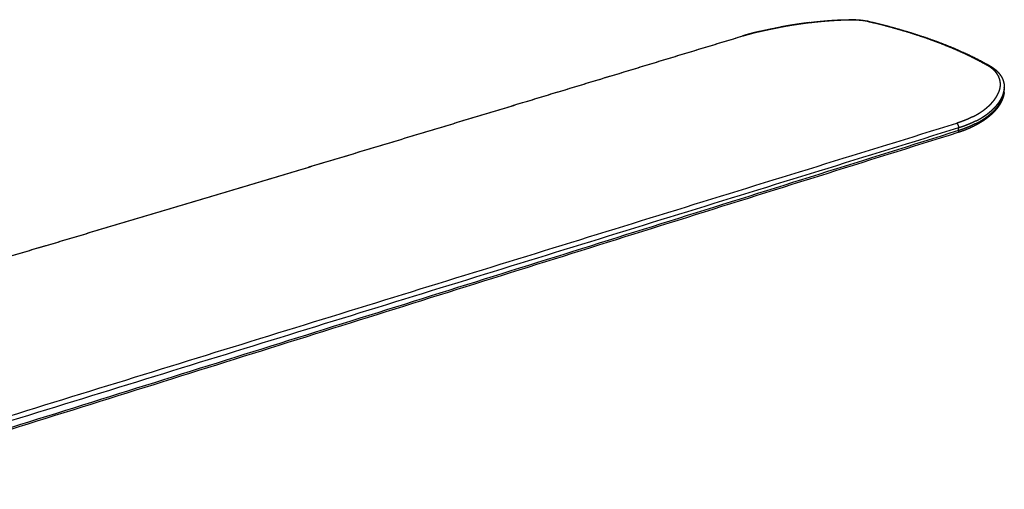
# Model space of a CAD drawing. Header units: millimetres. Extents: x -3355 to -830, y -2775 to -1049.
# Tile 103 of 103: x -1090 to -830, y -1497 to -1373. Entities that reach past the tile are written whole.
import ezdxf

# ---------------------------------------------------------------- set-up
doc = ezdxf.new("R2010")
doc.units = ezdxf.units.MM
doc.layers.add('Make2D$Visible$Curvas', color=7, linetype='Continuous')

msp = doc.modelspace()

# ---------------------------------------------------------------- linework, layer by layer
at = {"layer": 'Make2D$Visible$Curvas', "color": 253, "lineweight": -3, "true_color": 0x98aaaf}
for points, weights, knots in [([(-898.83, -1376.83), (-897.84, -1376.53), (-896.79, -1376.24), (-895.71, -1375.97), (-894.33, -1375.61), (-892.9, -1375.29), (-891.46, -1374.99), (-889.83, -1374.65), (-888.19, -1374.35), (-886.57, -1374.08), (-884.72, -1373.77), (-882.91, -1373.51), (-881.13, -1373.29), (-879.28, -1373.06), (-877.47, -1372.88), (-875.74, -1372.75), (-874.17, -1372.63), (-872.67, -1372.56), (-871.27, -1372.54), (-870.02, -1372.53), (-868.86, -1372.55), (-867.81, -1372.64), (-867.28, -1372.68), (-866.78, -1372.74), (-866.32, -1372.82), (-866.08, -1372.86), (-865.85, -1372.9), (-865.63, -1372.95)], [7173.34004182, 7173.81001542, 7174.16483562, 7174.41533231, 7174.73854962, 7174.88821749, 7174.90226155, 7174.91817121, 7174.75998948, 7174.46598892, 7174.13195198, 7173.62280714, 7172.96799303, 7172.28109118, 7171.43447577, 7170.43751338, 7169.53496547, 7168.51078261, 7167.35935431, 7166.3398031, 7165.22598697, 7164.00674846, 7163.39039484, 7162.74914673, 7162.08407231, 7161.73750642, 7161.38549251, 7161.0279406], [0.454196, 0.454196, 0.454196, 0.454196, 3.920634, 3.920634, 3.920634, 8.383448, 8.383448, 8.383448, 13.43386, 13.43386, 13.43386, 19.167902, 19.167902, 19.167902, 25.18153, 25.18153, 25.18153, 30.625608, 30.625608, 30.625608, 35.445097, 35.445097, 35.445097, 37.883227, 37.883227, 37.883227, 39.152745, 39.152745, 39.152745, 39.152745]), ([(-881.2, -1373.32), (-881.24, -1373.32), (-881.29, -1373.33), (-881.33, -1373.33), (-881.57, -1373.36), (-881.82, -1373.4), (-882.06, -1373.43), (-882.3, -1373.46), (-882.54, -1373.49), (-882.78, -1373.52), (-883.15, -1373.57), (-883.52, -1373.62), (-883.88, -1373.68), (-884.24, -1373.73), (-884.59, -1373.78), (-884.94, -1373.84), (-885.28, -1373.89), (-885.62, -1373.94), (-885.94, -1373.99), (-886.16, -1374.03), (-886.38, -1374.07), (-886.59, -1374.1), (-886.82, -1374.14), (-887.04, -1374.18), (-887.26, -1374.21), (-887.52, -1374.26), (-887.78, -1374.31), (-888.03, -1374.35), (-888.29, -1374.4), (-888.55, -1374.45), (-888.8, -1374.49)], [7172.77677584, 7172.79321383, 7172.80954494, 7172.82576843, 7172.91674281, 7173.004329, 7173.08842422, 7173.17236779, 7173.25283294, 7173.32976776, 7173.44855699, 7173.55885333, 7173.66065674, 7173.76246015, 7173.85577053, 7173.94064494, 7174.02261531, 7174.09671733, 7174.16305429, 7174.20736374, 7174.24817418, 7174.28573332, 7174.32507811, 7174.36085457, 7174.39330391, 7174.43240134, 7174.46666872, 7174.49653838, 7174.52701403, 7174.55291207, 7174.57469839], [0, 0, 0, 0, 0.141077, 0.141077, 0.141077, 0.926033, 0.926033, 0.926033, 1.696865, 1.696865, 1.696865, 2.85648, 2.85648, 2.85648, 3.976427, 3.976427, 3.976427, 5.018646, 5.018646, 5.018646, 5.692555, 5.692555, 5.692555, 6.379636, 6.379636, 6.379636, 7.182239, 7.182239, 7.182239, 7.973219, 7.973219, 7.973219, 7.973219]), ([(-881.2, -1373.32), (-880.95, -1373.29), (-880.7, -1373.26), (-880.45, -1373.23), (-880.2, -1373.2), (-879.95, -1373.17), (-879.71, -1373.14), (-879.62, -1373.13), (-879.53, -1373.12), (-879.44, -1373.11), (-879.16, -1373.08), (-878.89, -1373.06), (-878.61, -1373.03), (-878.34, -1373), (-878.08, -1372.98), (-877.82, -1372.95), (-877.54, -1372.93), (-877.27, -1372.9), (-877, -1372.88), (-876.73, -1372.85), (-876.46, -1372.83), (-876.19, -1372.81), (-876.08, -1372.8), (-875.97, -1372.8), (-875.86, -1372.79), (-875.61, -1372.77), (-875.37, -1372.75), (-875.13, -1372.74), (-874.89, -1372.72), (-874.65, -1372.71), (-874.42, -1372.69), (-874.19, -1372.68), (-873.96, -1372.67), (-873.73, -1372.66), (-873.57, -1372.65), (-873.41, -1372.64), (-873.25, -1372.64), (-872.93, -1372.62), (-872.62, -1372.61), (-872.32, -1372.6), (-872.02, -1372.59), (-871.73, -1372.59), (-871.45, -1372.58), (-871.21, -1372.58), (-870.98, -1372.58), (-870.75, -1372.58)], [7172.77677584, 7172.68291558, 7172.58556694, 7172.48484029, 7172.38461709, 7172.28104961, 7172.17429508, 7172.1360438, 7172.09738381, 7172.05832383, 7171.93537055, 7171.80844679, 7171.67784266, 7171.55155654, 7171.42182974, 7171.28896793, 7171.14929185, 7171.00615069, 7170.85994837, 7170.71374605, 7170.56448275, 7170.41260979, 7170.34816188, 7170.28323776, 7170.21787431, 7170.0719687, 7169.92387209, 7169.77396964, 7169.62468261, 7169.47360466, 7169.32114291, 7169.16918737, 7169.01585731, 7168.86158076, 7168.75004451, 7168.63801407, 7168.52565884, 7168.29688643, 7168.06670751, 7167.83559095, 7167.60447439, 7167.37242021, 7167.13992558, 7166.94393011, 7166.74762179, 7166.55129484], [0, 0, 0, 0, 0.810531, 0.810531, 0.810531, 1.623046, 1.623046, 1.623046, 1.915017, 1.915017, 1.915017, 2.835084, 2.835084, 2.835084, 3.723811, 3.723811, 3.723811, 4.653949, 4.653949, 4.653949, 5.576533, 5.576533, 5.576533, 5.964948, 5.964948, 5.964948, 6.823902, 6.823902, 6.823902, 7.66623, 7.66623, 7.66623, 8.49039, 8.49039, 8.49039, 9.075371, 9.075371, 9.075371, 10.235362, 10.235362, 10.235362, 11.352375, 11.352375, 11.352375, 12.259963, 12.259963, 12.259963, 12.259963]), ([(-866.02, -1372.97), (-866.03, -1372.97), (-866.05, -1372.96), (-866.07, -1372.96), (-866.15, -1372.94), (-866.25, -1372.91), (-866.35, -1372.89), (-866.47, -1372.87), (-866.6, -1372.85), (-866.73, -1372.83), (-866.87, -1372.8), (-867.01, -1372.78), (-867.16, -1372.76), (-867.19, -1372.76), (-867.22, -1372.76), (-867.25, -1372.75), (-867.38, -1372.74), (-867.51, -1372.72), (-867.65, -1372.71), (-867.78, -1372.7), (-867.92, -1372.68), (-868.06, -1372.67), (-868.11, -1372.67), (-868.16, -1372.66), (-868.2, -1372.66), (-868.37, -1372.65), (-868.55, -1372.64), (-868.73, -1372.63), (-868.89, -1372.62), (-869.07, -1372.61), (-869.24, -1372.6), (-869.48, -1372.59), (-869.74, -1372.59), (-870, -1372.58), (-870.24, -1372.58), (-870.49, -1372.58), (-870.75, -1372.58)], [7160.7952023, 7160.82634851, 7160.85753726, 7160.88876908, 7161.05572798, 7161.22391486, 7161.3933992, 7161.59458777, 7161.79760465, 7162.00261254, 7162.21056757, 7162.42057251, 7162.63282894, 7162.67440584, 7162.71606779, 7162.75781129, 7162.9316747, 7163.10695566, 7163.28337852, 7163.45551461, 7163.62873771, 7163.80275808, 7163.85852786, 7163.91437925, 7163.97030456, 7164.16953017, 7164.36969615, 7164.570436, 7164.75254755, 7164.93511636, 7165.11801099, 7165.36640103, 7165.61539236, 7165.86465451, 7166.09339326, 7166.3223603, 7166.55129484], [0, 0, 0, 0, 0.106444, 0.106444, 0.106444, 0.688358, 0.688358, 0.688358, 1.408586, 1.408586, 1.408586, 2.173898, 2.173898, 2.173898, 2.32807, 2.32807, 2.32807, 2.985478, 2.985478, 2.985478, 3.650699, 3.650699, 3.650699, 3.868853, 3.868853, 3.868853, 4.665916, 4.665916, 4.665916, 5.416281, 5.416281, 5.416281, 6.477918, 6.477918, 6.477918, 7.496293, 7.496293, 7.496293, 7.496293]), ([(-865.61, -1372.95), (-865.63, -1372.95), (-865.64, -1372.95), (-865.66, -1372.94), (-865.69, -1372.94), (-865.72, -1372.94), (-865.74, -1372.94), (-865.77, -1372.93), (-865.8, -1372.93), (-865.83, -1372.94), (-865.86, -1372.94), (-865.89, -1372.94), (-865.92, -1372.95), (-865.96, -1372.95), (-865.99, -1372.96), (-866.02, -1372.97)], [7161.01150014, 7161.0023109, 7160.99314438, 7160.98399898, 7160.96870051, 7160.95346289, 7160.93841028, 7160.92230121, 7160.90640389, 7160.89084398, 7160.87393254, 7160.85741948, 7160.84143835, 7160.82545722, 7160.81000746, 7160.7952023], [1.1287118, 1.1287118, 1.1287118, 1.1287118, 1.1853449, 1.1853449, 1.1853449, 1.2801885, 1.2801885, 1.2801885, 1.3813067, 1.3813067, 1.3813067, 1.4898962, 1.4898962, 1.4898962, 1.5964846, 1.5964846, 1.5964846, 1.5964846]), ([(-834.1, -1384.64), (-835.58, -1383.8), (-837.04, -1383.04), (-838.5, -1382.32), (-839.17, -1381.99), (-839.83, -1381.68), (-840.49, -1381.37), (-842.45, -1380.47), (-844.4, -1379.65), (-846.34, -1378.9), (-847.01, -1378.64), (-847.69, -1378.39), (-848.36, -1378.14), (-851.29, -1377.06), (-854.2, -1376.12), (-857.09, -1375.28), (-860.08, -1374.41), (-863.06, -1373.65), (-866.02, -1372.97)], [7106.07317626, 7108.4160802, 7110.78389166, 7113.17075051, 7114.25993681, 7115.35308973, 7116.44965365, 7119.69141742, 7122.96299471, 7126.25450669, 7127.40224943, 7128.55241586, 7129.70458671, 7134.72431031, 7139.78207859, 7144.86673379, 7150.15027113, 7155.46284272, 7160.7952023], [0, 0, 0, 0, 8.651743, 8.651743, 8.651743, 12.597785, 12.597785, 12.597785, 24.258666, 24.258666, 24.258666, 28.322946, 28.322946, 28.322946, 46.022566, 46.022566, 46.022566, 64.408244, 64.408244, 64.408244, 64.408244]), ([(-865.61, -1372.95), (-865.6, -1372.96), (-865.58, -1372.96), (-865.56, -1372.97), (-865.54, -1372.97), (-865.52, -1372.98), (-865.5, -1372.99), (-865.48, -1373), (-865.45, -1373.01), (-865.43, -1373.02), (-865.4, -1373.04), (-865.38, -1373.05), (-865.35, -1373.07), (-865.34, -1373.08), (-865.32, -1373.09), (-865.3, -1373.11), (-865.29, -1373.12), (-865.27, -1373.13), (-865.26, -1373.15)], [7161.01150014, 7161.02151535, 7161.03155753, 7161.04162873, 7161.0531726, 7161.06470628, 7161.07620464, 7161.09196073, 7161.10765032, 7161.12321312, 7161.13943129, 7161.15551171, 7161.1713921, 7161.18222367, 7161.19296229, 7161.20357879, 7161.21407885, 7161.22445924, 7161.23469377], [0.4677728, 0.4677728, 0.4677728, 0.4677728, 0.5294964, 0.5294964, 0.5294964, 0.6003031, 0.6003031, 0.6003031, 0.697214, 0.697214, 0.697214, 0.7981925, 0.7981925, 0.7981925, 0.8670736, 0.8670736, 0.8670736, 0.9352527, 0.9352527, 0.9352527, 0.9352527]), ([(-865.61, -1372.95), (-862.64, -1373.63), (-859.65, -1374.4), (-856.64, -1375.28), (-853.74, -1376.12), (-850.82, -1377.07), (-847.88, -1378.15), (-845.26, -1379.11), (-842.62, -1380.17), (-839.96, -1381.4), (-837.83, -1382.38), (-835.69, -1383.47), (-833.53, -1384.69)], [7161.01150064, 7155.68744389, 7150.38505426, 7145.1127328, 7140.03650021, 7134.99016929, 7129.98376543, 7125.53718552, 7121.12594834, 7116.77121458, 7113.2827519, 7109.83256667, 7106.43783343], [0.645512, 0.645512, 0.645512, 0.645512, 19.024868, 19.024868, 19.024868, 36.71933, 36.71933, 36.71933, 52.437078, 52.437078, 52.437078, 65.030307, 65.030307, 65.030307, 65.030307]), ([(-894.38, -1375.66), (-894.59, -1375.71), (-894.8, -1375.76), (-895, -1375.81), (-895.21, -1375.85), (-895.4, -1375.9), (-895.6, -1375.95), (-895.62, -1375.96), (-895.65, -1375.96), (-895.67, -1375.97), (-895.85, -1376.01), (-896.02, -1376.06), (-896.19, -1376.1), (-896.39, -1376.15), (-896.57, -1376.2), (-896.76, -1376.25), (-896.95, -1376.3), (-897.13, -1376.35), (-897.31, -1376.4), (-897.38, -1376.42), (-897.44, -1376.44), (-897.5, -1376.45), (-897.66, -1376.5), (-897.82, -1376.55), (-897.98, -1376.59), (-898.12, -1376.63), (-898.25, -1376.67), (-898.38, -1376.71), (-898.5, -1376.75), (-898.62, -1376.79), (-898.73, -1376.82)], [7174.47258681, 7174.44471696, 7174.41383312, 7174.37975171, 7174.34567029, 7174.30839088, 7174.26775032, 7174.26258134, 7174.25735756, 7174.25207954, 7174.21412443, 7174.17336519, 7174.13003981, 7174.08006663, 7174.02667989, 7173.97022771, 7173.91188626, 7173.85027095, 7173.78574402, 7173.76305468, 7173.74001189, 7173.71661643, 7173.65461079, 7173.59012454, 7173.52320391, 7173.46227182, 7173.39932179, 7173.3344253, 7173.27392169, 7173.21172618, 7173.14792895], [0, 0, 0, 0, 0.655811, 0.655811, 0.655811, 1.288015, 1.288015, 1.288015, 1.366734, 1.366734, 1.366734, 1.92193, 1.92193, 1.92193, 2.538878, 2.538878, 2.538878, 3.150795, 3.150795, 3.150795, 3.359868, 3.359868, 3.359868, 3.89828, 3.89828, 3.89828, 4.367887, 4.367887, 4.367887, 4.787312, 4.787312, 4.787312, 4.787312]), ([(-894.38, -1375.66), (-894.16, -1375.61), (-893.94, -1375.56), (-893.72, -1375.51), (-893.68, -1375.5), (-893.64, -1375.49), (-893.6, -1375.48), (-893.3, -1375.41), (-893, -1375.35), (-892.68, -1375.28), (-892.41, -1375.22), (-892.13, -1375.16), (-891.84, -1375.1), (-891.71, -1375.07), (-891.58, -1375.04), (-891.44, -1375.02), (-891.41, -1375.01), (-891.37, -1375), (-891.34, -1374.99), (-891.12, -1374.95), (-890.89, -1374.9), (-890.66, -1374.85), (-890.42, -1374.81), (-890.19, -1374.76), (-889.95, -1374.71), (-889.71, -1374.67), (-889.47, -1374.62), (-889.23, -1374.57), (-889.09, -1374.55), (-888.95, -1374.52), (-888.8, -1374.49)], [7174.47258681, 7174.50078173, 7174.52589222, 7174.54812387, 7174.55197811, 7174.55574586, 7174.55942823, 7174.58759627, 7174.61073921, 7174.62857628, 7174.64419443, 7174.65574423, 7174.66304885, 7174.66634856, 7174.6687822, 7174.67033479, 7174.67074447, 7174.67109281, 7174.67137938, 7174.67321342, 7174.67249511, 7174.66880607, 7174.66512522, 7174.65848674, 7174.64844677, 7174.6384898, 7174.62518713, 7174.60808045, 7174.59824198, 7174.58714481, 7174.57469839], [0, 0, 0, 0, 0.687631, 0.687631, 0.687631, 0.809326, 0.809326, 0.809326, 1.764709, 1.764709, 1.764709, 2.637537, 2.637537, 2.637537, 3.043185, 3.043185, 3.043185, 3.151418, 3.151418, 3.151418, 3.856248, 3.856248, 3.856248, 4.581957, 4.581957, 4.581957, 5.325875, 5.325875, 5.325875, 5.765392, 5.765392, 5.765392, 5.765392]), ([(-1198.76, -1466.49), (-1176.94, -1460.05), (-1155.19, -1453.63), (-1133.5, -1447.22), (-1113.66, -1441.35), (-1093.88, -1435.49), (-1074.14, -1429.62), (-1055.1, -1423.95), (-1036.11, -1418.28), (-1017.16, -1412.59), (-997.81, -1406.78), (-978.5, -1400.96), (-959.25, -1395.13), (-939.06, -1389.03), (-918.92, -1382.92), (-898.83, -1376.83)], [7030.20328042, 7040.46914368, 7050.7354507, 7060.99403836, 7070.40183209, 7079.80316092, 7089.19033801, 7098.27454029, 7107.34547133, 7116.40074327, 7125.67500403, 7134.93277667, 7144.18193274, 7153.90974789, 7163.62809562, 7173.3439096], [3.433863, 3.433863, 3.433863, 3.433863, 76.971874, 76.971874, 76.971874, 144.411171, 144.411171, 144.411171, 209.673904, 209.673904, 209.673904, 276.514789, 276.514789, 276.514789, 346.814572, 346.814572, 346.814572, 346.814572]), ([(-1198.67, -1466.49), (-1176.85, -1460.05), (-1155.1, -1453.63), (-1133.4, -1447.22), (-1113.57, -1441.35), (-1093.78, -1435.49), (-1074.05, -1429.62), (-1055.01, -1423.95), (-1036.01, -1418.27), (-1017.07, -1412.59), (-997.71, -1406.78), (-978.41, -1400.95), (-959.16, -1395.13), (-938.96, -1389.02), (-918.82, -1382.92), (-898.73, -1376.82)], [7030.00473148, 7040.27190233, 7050.53665208, 7060.79520271, 7070.20306591, 7079.60571582, 7088.9935574, 7098.07848202, 7107.14953772, 7116.20451464, 7125.47840878, 7134.73543809, 7143.98520155, 7153.7130328, 7163.43282676, 7173.14792895], [0, 0, 0, 0, 73.538016, 73.538016, 73.538016, 140.977139, 140.977139, 140.977139, 206.23961, 206.23961, 206.23961, 273.080288, 273.080288, 273.080288, 343.383109, 343.383109, 343.383109, 343.383109]), ([(-898.91, -1376.88), (-898.91, -1376.87), (-898.89, -1376.86), (-898.88, -1376.85), (-898.86, -1376.84)], [7173.52980144, 7173.52098875, 7173.48271617, 7173.44410378, 7173.41442337], [0.7915106, 0.7915106, 0.7915106, 0.7915106, 0.8218059, 0.9227535, 0.9227535, 0.9227535, 0.9227535]), ([(-833.76, -1384.61), (-833.79, -1384.6), (-833.81, -1384.6), (-833.84, -1384.6), (-833.87, -1384.6), (-833.9, -1384.6), (-833.93, -1384.6), (-833.96, -1384.61), (-833.99, -1384.61), (-834.01, -1384.61), (-834.05, -1384.62), (-834.08, -1384.63), (-834.1, -1384.64)], [7106.26757388, 7106.25069194, 7106.23411554, 7106.21796208, 7106.20028917, 7106.18312246, 7106.16658649, 7106.14993724, 7106.13392695, 7106.11865907, 7106.10264894, 7106.08745481, 7106.07317626], [1.1941902, 1.1941902, 1.1941902, 1.1941902, 1.2882299, 1.2882299, 1.2882299, 1.3904955, 1.3904955, 1.3904955, 1.4920142, 1.4920142, 1.4920142, 1.5963232, 1.5963232, 1.5963232, 1.5963232]), ([(-831.16, -1387.45), (-831.18, -1387.42), (-831.2, -1387.38), (-831.22, -1387.35), (-831.27, -1387.25), (-831.33, -1387.15), (-831.39, -1387.05), (-831.45, -1386.95), (-831.52, -1386.86), (-831.59, -1386.76), (-831.66, -1386.66), (-831.73, -1386.56), (-831.81, -1386.47), (-831.88, -1386.38), (-831.95, -1386.3), (-832.03, -1386.21), (-832.04, -1386.2), (-832.05, -1386.19), (-832.06, -1386.18), (-832.14, -1386.09), (-832.22, -1386.01), (-832.31, -1385.93), (-832.39, -1385.84), (-832.48, -1385.76), (-832.58, -1385.68), (-832.67, -1385.6), (-832.76, -1385.52), (-832.86, -1385.45), (-832.96, -1385.36), (-833.08, -1385.28), (-833.19, -1385.2), (-833.3, -1385.12), (-833.42, -1385.04), (-833.54, -1384.97), (-833.66, -1384.89), (-833.78, -1384.82), (-833.91, -1384.75), (-833.97, -1384.71), (-834.04, -1384.67), (-834.1, -1384.64)], [7099.13599607, 7099.21543817, 7099.29490184, 7099.3743643, 7099.59114625, 7099.80791901, 7100.02421226, 7100.25033031, 7100.47592411, 7100.70045033, 7100.92497655, 7101.14843492, 7101.37028, 7101.57477785, 7101.77792691, 7101.97925208, 7102.00889444, 7102.03849727, 7102.06805908, 7102.27321143, 7102.47638691, 7102.67708072, 7102.8840471, 7103.08837388, 7103.28952525, 7103.49067661, 7103.6886523, 7103.88293862, 7104.10117481, 7104.31473387, 7104.523774, 7104.73656724, 7104.94467808, 7105.14829504, 7105.35736676, 7105.56170084, 7105.76152001, 7105.86664181, 7105.97051432, 7106.07317626], [29.725333, 29.725333, 29.725333, 29.725333, 29.994133, 29.994133, 29.994133, 30.729277, 30.729277, 30.729277, 31.497031, 31.497031, 31.497031, 32.261171, 32.261171, 32.261171, 32.959855, 32.959855, 32.959855, 33.062104, 33.062104, 33.062104, 33.766162, 33.766162, 33.766162, 34.479806, 34.479806, 34.479806, 35.177611, 35.177611, 35.177611, 35.939561, 35.939561, 35.939561, 36.691822, 36.691822, 36.691822, 37.440996, 37.440996, 37.440996, 37.826122, 37.826122, 37.826122, 37.826122]), ([(-833.75, -1384.61), (-833.72, -1384.61), (-833.69, -1384.62), (-833.66, -1384.63), (-833.63, -1384.64), (-833.61, -1384.65), (-833.59, -1384.66), (-833.57, -1384.67), (-833.55, -1384.67), (-833.53, -1384.68)], [7106.27234577, 7106.29362898, 7106.31537228, 7106.33760591, 7106.35530547, 7106.37322365, 7106.39127692, 7106.40586642, 7106.4205441, 7106.4352653], [0.4109752, 0.4109752, 0.4109752, 0.4109752, 0.5291729, 0.5291729, 0.5291729, 0.6234489, 0.6234489, 0.6234489, 0.6995996, 0.6995996, 0.6995996, 0.6995996]), ([(-833.53, -1384.69), (-833.12, -1384.92), (-832.73, -1385.17), (-832.38, -1385.43), (-831.97, -1385.74), (-831.6, -1386.06), (-831.28, -1386.41), (-831.2, -1386.49), (-831.12, -1386.58), (-831.05, -1386.67), (-830.71, -1387.06), (-830.44, -1387.47), (-830.21, -1387.91), (-830.02, -1388.28), (-829.87, -1388.67), (-829.77, -1389.08), (-829.64, -1389.56), (-829.59, -1390.04), (-829.59, -1390.53)], [7106.43974677, 7105.83936676, 7105.22766747, 7104.60859401, 7103.90243809, 7103.18200673, 7102.4571587, 7102.27896133, 7102.10034795, 7101.92151361, 7101.13142545, 7100.33858181, 7099.53730636, 7098.84915813, 7098.16503132, 7097.4788244, 7096.67046938, 7095.86573574, 7095.06478946], [0.466805, 0.466805, 0.466805, 0.466805, 2.753765, 2.753765, 2.753765, 5.364621, 5.364621, 5.364621, 6.005804, 6.005804, 6.005804, 8.83577, 8.83577, 8.83577, 11.264674, 11.264674, 11.264674, 14.126269, 14.126269, 14.126269, 14.126269]), ([(-837.88, -1398.22), (-837.78, -1398.17), (-837.68, -1398.12), (-837.58, -1398.07), (-837.37, -1397.96), (-837.17, -1397.85), (-836.97, -1397.73), (-836.78, -1397.62), (-836.58, -1397.51), (-836.39, -1397.39), (-836.2, -1397.28), (-836.02, -1397.16), (-835.83, -1397.04), (-835.79, -1397.01), (-835.74, -1396.98), (-835.7, -1396.95), (-835.53, -1396.83), (-835.36, -1396.72), (-835.19, -1396.6), (-835.04, -1396.49), (-834.89, -1396.37), (-834.74, -1396.26), (-834.59, -1396.14), (-834.43, -1396.02), (-834.29, -1395.89), (-834.21, -1395.83), (-834.13, -1395.76), (-834.06, -1395.7), (-833.93, -1395.58), (-833.8, -1395.47), (-833.67, -1395.35), (-833.55, -1395.24), (-833.43, -1395.12), (-833.31, -1395), (-833.2, -1394.88), (-833.08, -1394.77), (-832.97, -1394.65), (-832.88, -1394.54), (-832.78, -1394.43), (-832.69, -1394.32), (-832.58, -1394.19), (-832.47, -1394.07), (-832.37, -1393.94), (-832.3, -1393.84), (-832.23, -1393.75), (-832.16, -1393.66), (-832.06, -1393.53), (-831.97, -1393.4), (-831.88, -1393.27), (-831.8, -1393.15), (-831.72, -1393.03), (-831.65, -1392.91), (-831.56, -1392.77), (-831.48, -1392.63), (-831.4, -1392.49), (-831.33, -1392.35), (-831.26, -1392.21), (-831.19, -1392.07), (-831.12, -1391.93), (-831.06, -1391.79), (-831.01, -1391.65), (-830.99, -1391.61), (-830.97, -1391.57), (-830.96, -1391.53), (-830.9, -1391.38), (-830.85, -1391.23), (-830.81, -1391.08), (-830.8, -1391.04), (-830.79, -1391.01), (-830.78, -1390.98), (-830.74, -1390.83), (-830.71, -1390.68), (-830.68, -1390.54), (-830.66, -1390.42), (-830.65, -1390.31), (-830.63, -1390.2), (-830.62, -1390.08), (-830.61, -1389.96), (-830.61, -1389.85), (-830.61, -1389.73), (-830.61, -1389.62), (-830.61, -1389.5), (-830.62, -1389.39), (-830.63, -1389.27), (-830.64, -1389.16), (-830.65, -1389.08), (-830.66, -1388.99), (-830.68, -1388.91), (-830.7, -1388.76), (-830.74, -1388.61), (-830.78, -1388.46), (-830.78, -1388.45), (-830.78, -1388.44), (-830.79, -1388.43), (-830.82, -1388.28), (-830.87, -1388.14), (-830.92, -1388), (-830.97, -1387.88), (-831.02, -1387.76), (-831.07, -1387.65), (-831.1, -1387.59), (-831.13, -1387.52), (-831.16, -1387.46)], [7079.9927016, 7080.07356869, 7080.15512516, 7080.23739248, 7080.40799755, 7080.58164265, 7080.75843943, 7080.93529466, 7081.1153038, 7081.29860882, 7081.48135021, 7081.66736741, 7081.85682895, 7081.9046717, 7081.95273422, 7082.00101949, 7082.18197191, 7082.36602752, 7082.55343014, 7082.72914414, 7082.90780086, 7083.08960965, 7083.28122165, 7083.47633493, 7083.67518737, 7083.77928731, 7083.8844121, 7083.99059651, 7084.17251758, 7084.35753815, 7084.54529693, 7084.73270415, 7084.9228392, 7085.1153235, 7085.30743273, 7085.50188189, 7085.69827779, 7085.87384481, 7086.05096721, 7086.22935461, 7086.44280051, 7086.65806498, 7086.87474006, 7087.02861876, 7087.18320865, 7087.33836093, 7087.55897666, 7087.78072947, 7088.00316269, 7088.20709826, 7088.41160555, 7088.61633201, 7088.85875342, 7089.10148058, 7089.3446459, 7089.5898547, 7089.83550947, 7090.08173316, 7090.33033794, 7090.57952296, 7090.82939658, 7090.90277167, 7090.976206, 7091.04970199, 7091.32362216, 7091.59840857, 7091.87412041, 7091.93569197, 7091.99730969, 7092.05897423, 7092.3324049, 7092.60675633, 7092.88204864, 7093.09635609, 7093.31123377, 7093.52669043, 7093.74972666, 7093.97340981, 7094.19793013, 7094.42220023, 7094.64730595, 7094.87346045, 7095.09778177, 7095.3231352, 7095.54974755, 7095.72134714, 7095.89366899, 7096.06681772, 7096.36968871, 7096.67505644, 7096.98239601, 7097.0045778, 7097.02676986, 7097.04897198, 7097.35056091, 7097.65400776, 7097.95881192, 7098.20666885, 7098.45542302, 7098.70480157, 7098.84317707, 7098.98174386, 7099.12038088], [5.419932, 5.419932, 5.419932, 5.419932, 5.842157, 5.842157, 5.842157, 6.716816, 6.716816, 6.716816, 7.592274, 7.592274, 7.592274, 8.467713, 8.467713, 8.467713, 8.689446, 8.689446, 8.689446, 9.523717, 9.523717, 9.523717, 10.311928, 10.311928, 10.311928, 11.150726, 11.150726, 11.150726, 11.593736, 11.593736, 11.593736, 12.35941, 12.35941, 12.35941, 13.130288, 13.130288, 13.130288, 13.903856, 13.903856, 13.903856, 14.596972, 14.596972, 14.596972, 15.425976, 15.425976, 15.425976, 16.013311, 16.013311, 16.013311, 16.844766, 16.844766, 16.844766, 17.601522, 17.601522, 17.601522, 18.488962, 18.488962, 18.488962, 19.375242, 19.375242, 19.375242, 20.262995, 20.262995, 20.262995, 20.522552, 20.522552, 20.522552, 21.486547, 21.486547, 21.486547, 21.701203, 21.701203, 21.701203, 22.651295, 22.651295, 22.651295, 23.38972, 23.38972, 23.38972, 24.154358, 24.154358, 24.154358, 24.920477, 24.920477, 24.920477, 25.684921, 25.684921, 25.684921, 26.268155, 26.268155, 26.268155, 27.299327, 27.299327, 27.299327, 27.374257, 27.374257, 27.374257, 28.398301, 28.398301, 28.398301, 29.238613, 29.238613, 29.238613, 29.707721, 29.707721, 29.707721, 29.707721]), ([(-829.64, -1391.86), (-829.64, -1391.88), (-829.65, -1391.91), (-829.65, -1391.94), (-829.7, -1392.32), (-829.79, -1392.7), (-829.91, -1393.07), (-830.02, -1393.45), (-830.18, -1393.83), (-830.36, -1394.2), (-830.54, -1394.57), (-830.75, -1394.94), (-831, -1395.3), (-831.24, -1395.67), (-831.51, -1396.03), (-831.81, -1396.38), (-832.11, -1396.73), (-832.44, -1397.08), (-832.79, -1397.42), (-833.15, -1397.76), (-833.53, -1398.09), (-833.94, -1398.41), (-834.34, -1398.73), (-834.78, -1399.05), (-835.23, -1399.35), (-835.69, -1399.65), (-836.17, -1399.94), (-836.67, -1400.22), (-837.18, -1400.51), (-837.71, -1400.78), (-838.26, -1401.04), (-838.83, -1401.3), (-839.41, -1401.55), (-840.02, -1401.79), (-840.62, -1402.02), (-841.24, -1402.23), (-841.88, -1402.43)], [7094.32270133, 7094.27756587, 7094.23245006, 7094.18735417, 7093.589496, 7092.99551238, 7092.4076541, 7091.81991888, 7091.23758982, 7090.66369611, 7090.08982276, 7089.52333625, 7088.96719514, 7088.41113942, 7087.86455741, 7087.32998557, 7086.79534931, 7086.27216012, 7085.76253283, 7085.25295475, 7084.75660556, 7084.27528301, 7083.79408573, 7083.3277123, 7082.87775422, 7082.42900799, 7081.99646853, 7081.58157225, 7081.15847383, 7080.75361819, 7080.36846808, 7079.9756692, 7079.60329743, 7079.25277659, 7078.90525185, 7078.57904641, 7078.27574232], [8.455226, 8.455226, 8.455226, 8.455226, 8.617588, 8.617588, 8.617588, 10.770871, 10.770871, 10.770871, 12.924026, 12.924026, 12.924026, 15.077017, 15.077017, 15.077017, 17.229444, 17.229444, 17.229444, 19.381929, 19.381929, 19.381929, 21.534076, 21.534076, 21.534076, 23.685597, 23.685597, 23.685597, 25.83128, 25.83128, 25.83128, 28.01942, 28.01942, 28.01942, 30.250979, 30.250979, 30.250979, 32.46373, 32.46373, 32.46373, 32.46373]), ([(-837.18, -1400.08), (-836.92, -1399.95), (-836.67, -1399.81), (-836.43, -1399.68), (-836.18, -1399.54), (-835.94, -1399.4), (-835.71, -1399.26), (-835.46, -1399.12), (-835.23, -1398.97), (-835, -1398.82), (-834.78, -1398.67), (-834.56, -1398.52), (-834.35, -1398.37), (-834.13, -1398.21), (-833.93, -1398.06), (-833.72, -1397.9), (-833.7, -1397.88), (-833.68, -1397.86), (-833.66, -1397.85), (-833.59, -1397.79), (-833.52, -1397.74), (-833.46, -1397.68), (-833.31, -1397.56), (-833.16, -1397.44), (-833.02, -1397.31), (-832.88, -1397.19), (-832.74, -1397.06), (-832.6, -1396.93), (-832.53, -1396.86), (-832.45, -1396.78), (-832.38, -1396.71), (-832.25, -1396.58), (-832.12, -1396.45), (-832, -1396.32), (-831.88, -1396.19), (-831.77, -1396.06), (-831.65, -1395.93), (-831.55, -1395.81), (-831.45, -1395.69), (-831.35, -1395.57), (-831.25, -1395.44), (-831.15, -1395.31), (-831.06, -1395.18), (-831, -1395.09), (-830.94, -1395), (-830.88, -1394.91), (-830.76, -1394.74), (-830.66, -1394.57), (-830.56, -1394.39), (-830.46, -1394.22), (-830.37, -1394.05), (-830.28, -1393.88), (-830.2, -1393.71), (-830.12, -1393.54), (-830.05, -1393.37), (-829.98, -1393.2), (-829.92, -1393.03), (-829.87, -1392.86), (-829.84, -1392.75), (-829.81, -1392.64), (-829.78, -1392.53), (-829.76, -1392.46), (-829.74, -1392.38), (-829.72, -1392.3), (-829.69, -1392.15), (-829.66, -1392), (-829.64, -1391.85), (-829.64, -1391.82), (-829.64, -1391.79), (-829.63, -1391.75), (-829.61, -1391.6), (-829.6, -1391.46), (-829.6, -1391.31), (-829.6, -1391.27), (-829.6, -1391.24), (-829.6, -1391.2)], [7080.33319176, 7080.53818365, 7080.74824822, 7080.96342991, 7081.17655553, 7081.39470121, 7081.61793061, 7081.84640469, 7082.08020423, 7082.31941885, 7082.55139092, 7082.78845539, 7083.03070288, 7083.27566458, 7083.52592621, 7083.78159708, 7083.80740724, 7083.83327255, 7083.8591931, 7083.94692541, 7084.03529435, 7084.12427191, 7084.32104595, 7084.52079846, 7084.72320598, 7084.92526125, 7085.12996216, 7085.33696023, 7085.45687092, 7085.57755198, 7085.69893047, 7085.90809976, 7086.11934137, 7086.33226406, 7086.5450576, 7086.75953001, 7086.97527034, 7087.17652494, 7087.37888259, 7087.58198895, 7087.80033944, 7088.01955524, 7088.2391818, 7088.38784957, 7088.53672963, 7088.68580554, 7088.97982187, 7089.27459774, 7089.57001321, 7089.86542868, 7090.16148403, 7090.45809283, 7090.76071965, 7091.06392268, 7091.36762077, 7091.67131887, 7091.97551233, 7092.28014843, 7092.47834215, 7092.67672376, 7092.87527924, 7093.01772177, 7093.16024041, 7093.30284137, 7093.58150917, 7093.86049037, 7094.13984459, 7094.20496935, 7094.27011446, 7094.33528064, 7094.61588197, 7094.89687298, 7095.17831964, 7095.25004193, 7095.32179383, 7095.39357659], [5.688014, 5.688014, 5.688014, 5.688014, 6.763462, 6.763462, 6.763462, 7.833745, 7.833745, 7.833745, 8.936086, 8.936086, 8.936086, 10.013338, 10.013338, 10.013338, 11.11257, 11.11257, 11.11257, 11.224146, 11.224146, 11.224146, 11.602673, 11.602673, 11.602673, 12.443806, 12.443806, 12.443806, 13.287047, 13.287047, 13.287047, 13.776223, 13.776223, 13.776223, 14.618894, 14.618894, 14.618894, 15.458622, 15.458622, 15.458622, 16.23773, 16.23773, 16.23773, 17.068558, 17.068558, 17.068558, 17.626043, 17.626043, 17.626043, 18.714384, 18.714384, 18.714384, 19.789131, 19.789131, 19.789131, 20.873311, 20.873311, 20.873311, 21.946646, 21.946646, 21.946646, 22.639886, 22.639886, 22.639886, 23.135029, 23.135029, 23.135029, 24.098249, 24.098249, 24.098249, 24.322109, 24.322109, 24.322109, 25.28406, 25.28406, 25.28406, 25.528728, 25.528728, 25.528728, 25.528728]), ([(-837.1, -1399.36), (-837.08, -1399.35), (-837.07, -1399.35), (-837.05, -1399.34), (-836.93, -1399.28), (-836.81, -1399.21), (-836.69, -1399.15), (-836.57, -1399.09), (-836.45, -1399.02), (-836.34, -1398.96), (-836.22, -1398.89), (-836.1, -1398.82), (-835.99, -1398.76), (-835.87, -1398.69), (-835.76, -1398.63), (-835.65, -1398.56), (-835.54, -1398.49), (-835.43, -1398.43), (-835.33, -1398.36), (-835.22, -1398.29), (-835.11, -1398.22), (-835.01, -1398.16), (-834.91, -1398.09), (-834.81, -1398.02), (-834.71, -1397.95), (-834.6, -1397.88), (-834.49, -1397.81), (-834.39, -1397.73), (-834.29, -1397.66), (-834.19, -1397.59), (-834.09, -1397.52), (-834, -1397.45), (-833.91, -1397.38), (-833.82, -1397.31), (-833.73, -1397.24), (-833.64, -1397.17), (-833.56, -1397.1), (-833.47, -1397.03), (-833.38, -1396.96), (-833.3, -1396.89), (-833.22, -1396.82), (-833.14, -1396.75), (-833.06, -1396.68), (-832.98, -1396.61), (-832.9, -1396.54), (-832.82, -1396.47), (-832.75, -1396.4), (-832.67, -1396.33), (-832.59, -1396.26), (-832.52, -1396.19), (-832.45, -1396.12), (-832.37, -1396.04), (-832.3, -1395.97), (-832.23, -1395.9), (-832.16, -1395.83), (-832.14, -1395.81), (-832.12, -1395.79), (-832.1, -1395.77), (-832, -1395.66), (-831.91, -1395.56), (-831.81, -1395.45), (-831.72, -1395.35), (-831.63, -1395.24), (-831.54, -1395.13), (-831.45, -1395.03), (-831.36, -1394.92), (-831.27, -1394.81), (-831.19, -1394.7), (-831.11, -1394.59), (-831.03, -1394.48), (-830.95, -1394.37), (-830.88, -1394.26), (-830.8, -1394.15), (-830.73, -1394.04), (-830.66, -1393.93), (-830.6, -1393.82), (-830.53, -1393.71), (-830.47, -1393.6), (-830.41, -1393.49), (-830.35, -1393.39), (-830.3, -1393.29), (-830.26, -1393.2), (-830.21, -1393.1), (-830.16, -1393), (-830.12, -1392.9), (-830.08, -1392.8), (-830.04, -1392.71), (-830, -1392.61), (-829.96, -1392.51), (-829.93, -1392.42), (-829.9, -1392.32), (-829.87, -1392.23), (-829.84, -1392.13), (-829.81, -1392.04), (-829.78, -1391.94), (-829.76, -1391.85), (-829.74, -1391.75), (-829.72, -1391.66), (-829.7, -1391.57), (-829.68, -1391.48), (-829.66, -1391.39), (-829.65, -1391.3), (-829.64, -1391.21), (-829.63, -1391.17), (-829.63, -1391.14), (-829.62, -1391.1), (-829.62, -1391.04), (-829.61, -1390.97), (-829.61, -1390.91), (-829.6, -1390.9), (-829.6, -1390.89), (-829.6, -1390.88)], [7080.00650699, 7080.01959294, 7080.03271195, 7080.0458632, 7080.14353857, 7080.24299278, 7080.34386222, 7080.4442331, 7080.54600516, 7080.64878724, 7080.75274652, 7080.85773903, 7080.96332724, 7081.06806243, 7081.17338354, 7081.27883356, 7081.38520967, 7081.4917168, 7081.59785769, 7081.70546978, 7081.81270522, 7081.91901951, 7082.02748455, 7082.13499058, 7082.24093509, 7082.36055849, 7082.47827601, 7082.59432409, 7082.71037217, 7082.82475116, 7082.93773502, 7083.0501184, 7083.16112175, 7083.27104684, 7083.3826543, 7083.49315042, 7083.60288071, 7083.71530021, 7083.826916, 7083.93812836, 7084.05063753, 7084.16273397, 7084.27485907, 7084.38787555, 7084.50092128, 7084.61447332, 7084.7284546, 7084.84294614, 7084.9584536, 7085.07365865, 7085.18987443, 7085.30762388, 7085.4244355, 7085.54275657, 7085.6631169, 7085.69574004, 7085.72850418, 7085.76140694, 7085.93164148, 7086.10558894, 7086.28290088, 7086.45773603, 7086.63584217, 7086.81685784, 7086.99647365, 7087.17895402, 7087.36392067, 7087.5470293, 7087.73257432, 7087.92016638, 7088.10691316, 7088.29568839, 7088.48608822, 7088.67594653, 7088.86742002, 7089.06009131, 7089.25252018, 7089.44614364, 7089.64053181, 7089.81308062, 7089.9864063, 7090.16001656, 7090.33362682, 7090.50752146, 7090.68119861, 7090.85546625, 7091.02951472, 7091.20283021, 7091.37719409, 7091.55081591, 7091.72316848, 7091.89825494, 7092.07203137, 7092.24394395, 7092.41839026, 7092.59091718, 7092.76094778, 7092.93424224, 7093.10494344, 7093.27244544, 7093.44414872, 7093.6124901, 7093.77682496, 7093.84256071, 7093.90763951, 7093.97213948, 7094.09794969, 7094.22155732, 7094.34354755, 7094.36388317, 7094.38417385, 7094.40442233], [5.790413, 5.790413, 5.790413, 5.790413, 5.857963, 5.857963, 5.857963, 6.367226, 6.367226, 6.367226, 6.877607, 6.877607, 6.877607, 7.393627, 7.393627, 7.393627, 7.901404, 7.901404, 7.901404, 8.405611, 8.405611, 8.405611, 8.904536, 8.904536, 8.904536, 9.396572, 9.396572, 9.396572, 9.928114, 9.928114, 9.928114, 10.436577, 10.436577, 10.436577, 10.922932, 10.922932, 10.922932, 11.400505, 11.400505, 11.400505, 11.876604, 11.876604, 11.876604, 12.348638, 12.348638, 12.348638, 12.818722, 12.818722, 12.818722, 13.288985, 13.288985, 13.288985, 13.760584, 13.760584, 13.760584, 14.235059, 14.235059, 14.235059, 14.365279, 14.365279, 14.365279, 15.049633, 15.049633, 15.049633, 15.739694, 15.739694, 15.739694, 16.436574, 16.436574, 16.436574, 17.135634, 17.135634, 17.135634, 17.837922, 17.837922, 17.837922, 18.541891, 18.541891, 18.541891, 19.245999, 19.245999, 19.245999, 19.87015, 19.87015, 19.87015, 20.491209, 20.491209, 20.491209, 21.108174, 21.108174, 21.108174, 21.719459, 21.719459, 21.719459, 22.327522, 22.327522, 22.327522, 22.927845, 22.927845, 22.927845, 23.518807, 23.518807, 23.518807, 24.09889, 24.09889, 24.09889, 24.322843, 24.322843, 24.322843, 24.747696, 24.747696, 24.747696, 24.816441, 24.816441, 24.816441, 24.816441]), ([(-829.59, -1390.55), (-829.59, -1390.61), (-829.59, -1390.66), (-829.59, -1390.71), (-829.6, -1390.77), (-829.6, -1390.82), (-829.6, -1390.88)], [7095.02618572, 7094.92228607, 7094.81800565, 7094.71293879, 7094.61096381, 7094.50824791, 7094.40442233], [13.6905226, 13.6905226, 13.6905226, 13.6905226, 14.046382, 14.046382, 14.046382, 14.3988768, 14.3988768, 14.3988768, 14.3988768]), ([(-837.88, -1398.22), (-837.88, -1398.22), (-837.89, -1398.23), (-837.89, -1398.23), (-838.08, -1398.32), (-838.27, -1398.42), (-838.46, -1398.51), (-838.66, -1398.61), (-838.87, -1398.7), (-839.08, -1398.79), (-839.29, -1398.89), (-839.51, -1398.98), (-839.72, -1399.07), (-839.96, -1399.16), (-840.2, -1399.26), (-840.44, -1399.35), (-840.72, -1399.46), (-841, -1399.56), (-841.29, -1399.66), (-841.58, -1399.76), (-841.87, -1399.85), (-842.17, -1399.95)], [7079.9927016, 7079.99010252, 7079.98750415, 7079.98490648, 7079.83521172, 7079.68787742, 7079.54279288, 7079.39183143, 7079.2433052, 7079.09713332, 7078.95096143, 7078.80714365, 7078.66564379, 7078.51401632, 7078.36500448, 7078.21895766, 7078.05426289, 7077.89333905, 7077.73667556, 7077.57893875, 7077.42552109, 7077.27688365], [32.40619, 32.40619, 32.40619, 32.40619, 32.41976, 32.41976, 32.41976, 33.204038, 33.204038, 33.204038, 34.025298, 34.025298, 34.025298, 34.854382, 34.854382, 34.854382, 35.753631, 35.753631, 35.753631, 36.780422, 36.780422, 36.780422, 37.826122, 37.826122, 37.826122, 37.826122]), ([(-837.1, -1399.36), (-837.21, -1399.42), (-837.31, -1399.47), (-837.42, -1399.52), (-837.54, -1399.58), (-837.67, -1399.64), (-837.79, -1399.7), (-837.91, -1399.76), (-838.04, -1399.82), (-838.16, -1399.87), (-838.29, -1399.93), (-838.42, -1399.99), (-838.54, -1400.04), (-838.64, -1400.08), (-838.73, -1400.12), (-838.83, -1400.16), (-838.98, -1400.23), (-839.13, -1400.29), (-839.28, -1400.35), (-839.42, -1400.41), (-839.56, -1400.46), (-839.69, -1400.51), (-839.82, -1400.56), (-839.94, -1400.61), (-840.06, -1400.65), (-840.17, -1400.7), (-840.28, -1400.74), (-840.38, -1400.77), (-840.48, -1400.81), (-840.58, -1400.84), (-840.67, -1400.87), (-840.75, -1400.9), (-840.83, -1400.93), (-840.9, -1400.95), (-840.97, -1400.98), (-841.03, -1401), (-841.09, -1401.02), (-841.15, -1401.03), (-841.19, -1401.05), (-841.23, -1401.06), (-841.27, -1401.07), (-841.29, -1401.08), (-841.32, -1401.09), (-841.36, -1401.1), (-841.4, -1401.12), (-841.43, -1401.13), (-841.47, -1401.14), (-841.5, -1401.15), (-841.52, -1401.15), (-841.55, -1401.16), (-841.58, -1401.17), (-841.6, -1401.18), (-841.62, -1401.18), (-841.64, -1401.19), (-841.65, -1401.19), (-841.66, -1401.19), (-841.67, -1401.2), (-841.68, -1401.2)], [7080.00650699, 7079.9215483, 7079.83798282, 7079.75603052, 7079.65922929, 7079.56467888, 7079.47270367, 7079.37903665, 7079.28804043, 7079.2000179, 7079.10813294, 7079.01948841, 7078.93438543, 7078.86773967, 7078.80326489, 7078.74108866, 7078.63768182, 7078.54049542, 7078.44921521, 7078.35854337, 7078.27369887, 7078.19439135, 7078.11565338, 7078.04237282, 7077.97428807, 7077.90680217, 7077.84442081, 7077.78691598, 7077.7299789, 7077.6778223, 7077.63025499, 7077.58345429, 7077.54109597, 7077.50303012, 7077.46531612, 7077.43181542, 7077.40241652, 7077.3734439, 7077.34845489, 7077.32737818, 7077.31089631, 7077.29680754, 7077.28509384, 7077.2622362, 7077.24257041, 7077.22550559, 7077.20701871, 7077.19158483, 7077.17849882, 7077.16321592, 7077.15113574, 7077.14118937, 7077.12974216, 7077.12112242, 7077.11375438, 7077.10786184, 7077.10277108, 7077.09773691], [33.424905, 33.424905, 33.424905, 33.424905, 33.863463, 33.863463, 33.863463, 34.369415, 34.369415, 34.369415, 34.86776, 34.86776, 34.86776, 35.364929, 35.364929, 35.364929, 35.734574, 35.734574, 35.734574, 36.306371, 36.306371, 36.306371, 36.820216, 36.820216, 36.820216, 37.276115, 37.276115, 37.276115, 37.673802, 37.673802, 37.673802, 38.013565, 38.013565, 38.013565, 38.294617, 38.294617, 38.294617, 38.520225, 38.520225, 38.520225, 38.690361, 38.690361, 38.690361, 38.786828, 38.786828, 38.786828, 38.923359, 38.923359, 38.923359, 39.031425, 39.031425, 39.031425, 39.117017, 39.117017, 39.117017, 39.1793, 39.1793, 39.1793, 39.215318, 39.215318, 39.215318, 39.215318]), ([(-837.18, -1400.08), (-837.19, -1400.08), (-837.19, -1400.09), (-837.2, -1400.09), (-837.23, -1400.1), (-837.26, -1400.12), (-837.29, -1400.13), (-837.53, -1400.25), (-837.77, -1400.37), (-838.02, -1400.49), (-838.39, -1400.66), (-838.76, -1400.82), (-839.15, -1400.98), (-839.36, -1401.07), (-839.57, -1401.16), (-839.79, -1401.24), (-840.18, -1401.39), (-840.58, -1401.54), (-840.99, -1401.68), (-841.22, -1401.76), (-841.46, -1401.84), (-841.69, -1401.91)], [7080.33319176, 7080.32869883, 7080.32420833, 7080.31972027, 7080.29594054, 7080.27222924, 7080.24858632, 7080.05971606, 7079.8752512, 7079.69532808, 7079.42969352, 7079.17396031, 7078.92851082, 7078.7930209, 7078.66066385, 7078.531499, 7078.29517069, 7078.06953089, 7077.85496634, 7077.73354714, 7077.61567386, 7077.50154126], [33.526244, 33.526244, 33.526244, 33.526244, 33.549815, 33.549815, 33.549815, 33.674433, 33.674433, 33.674433, 34.66817, 34.66817, 34.66817, 36.128844, 36.128844, 36.128844, 36.9314, 36.9314, 36.9314, 38.392421, 38.392421, 38.392421, 39.214258, 39.214258, 39.214258, 39.214258])]:
    msp.add_rational_spline(points, weights, degree=3, knots=knots, dxfattribs=at)
for points, weights, degree in [([(-898.83, -1376.83), (-898.84, -1376.83), (-898.85, -1376.84), (-898.86, -1376.84)], [7173.34393455, 7173.3673457, 7173.39087858, 7173.41442337], 3), ([(-898.83, -1376.83), (-898.8, -1376.82), (-898.76, -1376.82), (-898.73, -1376.82)], [7173.34004393, 7173.27417594, 7173.20932093, 7173.14792895], 3), ([(-832.56, -1385.69), (-832.56, -1385.69), (-832.56, -1385.69), (-832.56, -1385.69)], [7105.9096486, 7105.91006488, 7105.91048117, 7105.91089745], 3), ([(-831.16, -1387.45), (-831.16, -1387.46), (-831.16, -1387.46), (-831.16, -1387.46)], [7099.13599607, 7099.13079091, 7099.12558585, 7099.12038088], 3), ([(-829.59, -1390.55), (-829.6, -1391.2)], [6164.77069473, 6165.0899129], 1), ([(-829.6, -1390.88), (-829.6, -1390.99), (-829.6, -1391.09), (-829.6, -1391.2)], [7096.01827336, 7095.80976176, 7095.60153966, 7095.39357659], 3), ([(-829.59, -1390.55), (-829.59, -1390.55), (-829.59, -1390.54), (-829.59, -1390.53)], [7095.02618572, 7095.03905588, 7095.0519202, 7095.06477945], 3), ([(-1143.45, -1493.08), (-842.17, -1399.95)], [6931.76445276, 7077.27688365], 1), ([(-841.68, -1401.2), (-1142.96, -1494.36)], [7077.09773691, 6931.58699107], 1), ([(-841.69, -1401.91), (-1142.96, -1496.39)], [7077.50154126, 6932.70566229], 1), ([(-842.17, -1399.95), (-841.69, -1400.39), (-841.68, -1401.2)], [7077.27688365, 5199.67174391, 7077.09773691], 2), ([(-841.69, -1401.91), (-841.68, -1402.33), (-841.88, -1402.43)], [7077.50154126, 6309.95533585, 6957.68259229], 2), ([(-841.69, -1401.91), (-841.68, -1401.2)], [7077.50154126, 7077.09773691], 1), ([(-841.91, -1402.45), (-1143.12, -1496.91)], [6041.68338437, 5918.1015552], 1), ([(-841.91, -1402.45), (-841.89, -1402.44), (-841.88, -1402.43)], [7076.07653134, 7010.76110927, 6955.70402818], 2), ([(-841.91, -1402.45), (-841.91, -1402.45), (-841.91, -1402.45)], [7078.2607506, 7071.21826545, 7064.43615262], 2)]:
    msp.add_rational_spline(points, weights, degree=degree, dxfattribs=at)

doc.saveas('drawing.dxf')
